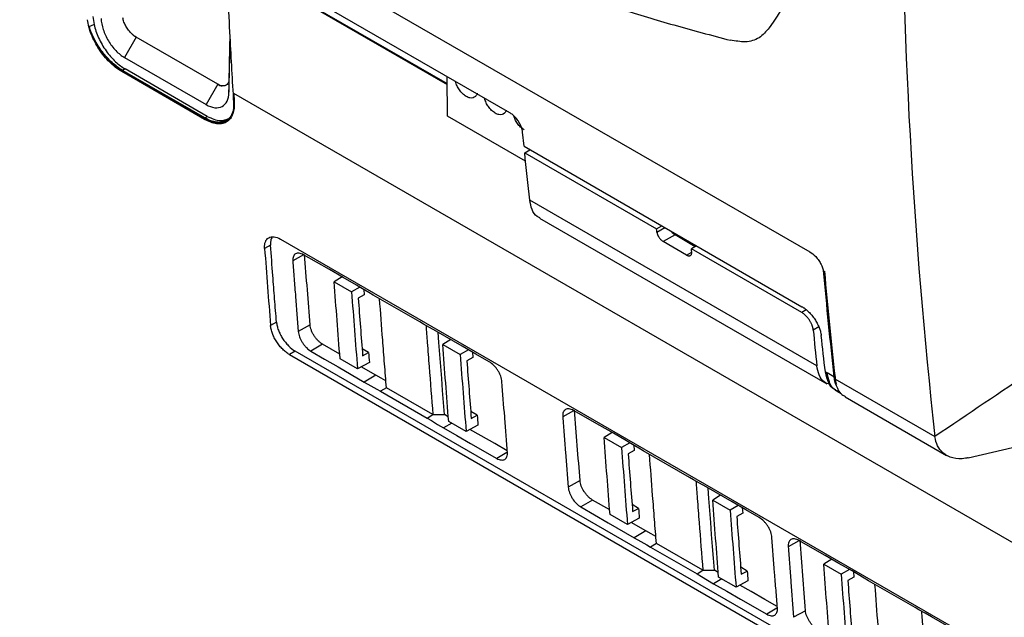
# Model space of a CAD drawing. Header units: millimetres. Extents: x -1263 to 1500, y -1080 to 1468.
# Tile 133 of 166: x 1021 to 1141, y 858 to 931. Entities that reach past the tile are written whole.
import ezdxf

# ---------------------------------------------------------------- set-up
doc = ezdxf.new("R2010")
doc.units = ezdxf.units.MM

msp = doc.modelspace()

# ---------------------------------------------------------------- linework, layer by layer
at = {"color": 7, "linetype": 'Continuous', "lineweight": 25}
for p, q in [((1004.938, 967.272), (1117.343, 902.382)), ((1080.814, 919.304), (1018.211, 955.444)), ((1027.949, 948.879), (1073.183, 922.766)), ((1035.304, 928.513), (1033.884, 926.042)), ((1035.311, 928.517), (1035.304, 928.513)), ((1045.232, 922.782), (1035.304, 928.513)), ((1045.24, 922.786), (1035.311, 928.517)), ((1033.884, 926.042), (1043.812, 920.31)), ((1033.532, 924.338), (1033.662, 924.413)), ((1043.631, 918.508), (1033.532, 924.338)), ((1033.952, 924.657), (1033.642, 924.481)), ((1043.653, 918.701), (1033.642, 924.481)), ((1043.761, 918.583), (1033.662, 924.413)), ((1043.963, 918.878), (1033.952, 924.657)), ((1073.224, 918.9), (1073.173, 923.715)), ((1045.232, 922.782), (1043.812, 920.31)), ((1045.232, 922.782), (1045.24, 922.786)), ((1046.605, 923.411), (1046.603, 921.809)), ((1150.549, 861.985), (1047.194, 921.651)), ((1043.653, 918.701), (1043.963, 918.878)), ((1082.73, 913.412), (1073.224, 918.9)), ((1043.631, 918.508), (1043.761, 918.583)), ((1082.544, 915.223), (1082.369, 916.949)), ((1082.544, 915.223), (1116.402, 895.677)), ((1082.625, 914.445), (1083.261, 914.809)), ((1082.625, 914.445), (1098.687, 905.172)), ((1118.204, 888.469), (1083.231, 908.658)), ((1084.446, 906.455), (1119.42, 886.265)), ((1098.687, 905.172), (1099.324, 905.536)), ((1100.934, 904.415), (1099.511, 903.602)), ((1103.4, 902.991), (1100.934, 904.415)), ((1051.667, 903.187), (1050.945, 902.784)), ((1052.893, 903.908), (1139.867, 853.699)), ((1102.333, 901.973), (1099.511, 903.602)), ((1102.375, 903.775), (1102.374, 903.584)), ((1103.567, 903.087), (1102.93, 902.723)), ((1116.366, 894.967), (1102.93, 902.723)), ((1060.381, 899.313), (1059.415, 898.714)), ((1059.415, 898.714), (1061.536, 897.49)), ((1062.535, 898.067), (1061.536, 897.49)), ((1063.067, 897.135), (1062.346, 896.719)), ((1063.018, 897.779), (1063.067, 897.135)), ((1069.831, 893.825), (1064.174, 897.091)), ((1052.389, 893.805), (1051.666, 893.402)), ((1056.484, 893.454), (1055.04, 892.647)), ((1073.61, 891.676), (1072.644, 891.077)), ((1054.683, 890.26), (1053.975, 889.836)), ((1141.658, 840.051), (1054.683, 890.26)), ((1058.01, 891.092), (1056.592, 890.244)), ((1060.093, 889.883), (1058.01, 891.092)), ((1063.61, 890.072), (1062.821, 890.528)), ((1062.887, 889.683), (1063.61, 890.072)), ((1072.644, 891.077), (1074.765, 889.853)), ((1075.76, 890.428), (1074.765, 889.853)), ((1076.247, 890.145), (1076.296, 889.499)), ((1053.975, 889.836), (1140.949, 839.627)), ((1062.257, 888.108), (1060.136, 889.333)), ((1063.704, 888.887), (1062.257, 888.108)), ((1076.296, 889.499), (1075.575, 889.082)), ((1064.479, 887.338), (1062.721, 888.358)), ((1119.252, 887.718), (1119.46, 887.597)), ((1120.286, 887.121), (1119.46, 887.597)), ((1064.479, 887.338), (1063.061, 886.49)), ((1120.405, 886.873), (1120.405, 886.872)), ((1120.405, 886.872), (1132.594, 879.836)), ((1065.785, 885.788), (1065.076, 885.364)), ((1065.076, 885.364), (1070.733, 882.098)), ((1071.442, 882.522), (1065.785, 885.788)), ((1120.461, 886.295), (1120.574, 886.083)), ((1120.462, 885.517), (1120.755, 885.348)), ((1120.672, 885.396), (1121.167, 885.11)), ((1121.646, 884.676), (1134.013, 877.537)), ((1076.839, 882.435), (1076.05, 882.891)), ((1070.733, 882.098), (1071.442, 882.522)), ((1071.442, 882.522), (1072.859, 882.525)), ((1073.322, 882.249), (1072.859, 882.525)), ((1075.487, 880.471), (1073.365, 881.696)), ((1076.116, 882.046), (1076.839, 882.435)), ((1136.636, 877.258), (1158.093, 882.232)), ((1073.736, 881.482), (1072.754, 880.894)), ((1076.933, 881.25), (1075.487, 880.471)), ((1093.265, 880.329), (1092.298, 879.731)), ((1092.298, 879.731), (1094.42, 878.506)), ((1095.419, 879.084), (1094.42, 878.506)), ((1095.95, 878.152), (1095.229, 877.735)), ((1095.902, 878.796), (1095.95, 878.152)), ((1102.715, 874.842), (1097.058, 878.107)), ((1089.368, 874.47), (1087.924, 873.664)), ((1090.894, 872.109), (1089.476, 871.261)), ((1092.977, 870.9), (1090.894, 872.109)), ((1106.494, 872.692), (1105.528, 872.094)), ((1105.528, 872.094), (1107.649, 870.869)), ((1096.494, 871.089), (1095.705, 871.544)), ((1095.771, 870.699), (1096.494, 871.089)), ((1108.644, 871.444), (1107.649, 870.869)), ((1109.131, 871.161), (1109.18, 870.515)), ((1095.141, 869.125), (1093.02, 870.35)), ((1096.588, 869.904), (1095.141, 869.125)), ((1109.18, 870.515), (1108.459, 870.098)), ((1097.362, 868.355), (1095.605, 869.375)), ((1097.362, 868.355), (1095.945, 867.507)), ((1098.669, 866.805), (1097.96, 866.38)), ((1097.96, 866.38), (1103.617, 863.115)), ((1104.326, 863.539), (1098.669, 866.805)), ((1120.018, 864.883), (1119.053, 864.286)), ((1104.326, 863.539), (1105.743, 863.541)), ((1106.206, 863.265), (1105.743, 863.541)), ((1109.723, 863.452), (1108.934, 863.907)), ((1119.053, 864.286), (1121.175, 863.061)), ((1122.179, 863.642), (1121.175, 863.061)), ((1103.617, 863.115), (1104.326, 863.539)), ((1106.62, 862.498), (1105.638, 861.911)), ((1108.371, 861.488), (1106.249, 862.712)), ((1109, 863.062), (1109.723, 863.452)), ((1122.705, 862.707), (1121.984, 862.29)), ((1122.656, 863.365), (1122.705, 862.707)), ((1109.817, 862.267), (1108.371, 861.488)), ((1130.177, 858.988), (1124.52, 862.254)), ((1116.83, 858.617), (1115.386, 857.81))]:
    msp.add_line(p, q, dxfattribs=at)
at = {"color": 250, "linetype": 'Continuous', "lineweight": 25}
for p, q in [((1027.888, 949.015), (1073.182, 922.868)), ((1098.729, 904.777), (1099.689, 905.325)), ((1055.688, 901.978), (1054.379, 901.247)), ((1102.333, 901.973), (1102.888, 902.29)), ((1116.915, 895.281), (1116.366, 894.967)), ((1118.446, 893.217), (1117.775, 892.834)), ((1120.506, 886.32), (1120.461, 886.295)), ((1088.573, 882.995), (1087.263, 882.263)), ((1080.454, 877.92), (1079.22, 877.182)), ((1116.035, 867.142), (1114.725, 866.41)), ((1113.337, 858.937), (1112.104, 858.198))]:
    msp.add_line(p, q, dxfattribs=at)
at = {"color": 7, "linetype": 'Continuous', "lineweight": 25, "flags": 128}
for points in [[(1062.153, 898.295), (1060.523, 899.231), (1058.852, 900.191), (1055.687, 902.008)], [(1064.174, 897.091), (1063.634, 897.413), (1062.885, 897.859), (1062.153, 898.295)], [(1071.846, 892.699), (1071.042, 893.148), (1070.296, 893.565), (1069.831, 893.825)], [(1078.315, 888.945), (1076.659, 889.906), (1075.003, 890.867), (1071.846, 892.699)], [(1072.859, 882.525), (1072.742, 883.985), (1072.627, 885.445), (1072.513, 886.906), (1072.4, 888.368), (1072.288, 889.831), (1072.177, 891.295), (1072.082, 892.557)], [(1056.592, 890.244), (1058.224, 889.297), (1059.897, 888.326), (1063.061, 886.49)], [(1063.061, 886.49), (1063.871, 886.038), (1064.622, 885.618), (1065.076, 885.364)], [(1065.717, 886.646), (1065.127, 886.976), (1064.479, 887.338)], [(1095.037, 879.311), (1093.423, 880.238), (1091.768, 881.188), (1088.571, 883.024)], [(1070.733, 882.098), (1071.263, 881.783), (1072.017, 881.333), (1072.754, 880.894)], [(1072.754, 880.894), (1074.368, 879.968), (1076.023, 879.017), (1079.22, 877.182)], [(1080.508, 878.104), (1078.982, 878.98), (1077.327, 879.931), (1075.95, 880.721)], [(1097.058, 878.107), (1096.518, 878.429), (1095.769, 878.875), (1095.037, 879.311)], [(1104.73, 873.716), (1103.926, 874.165), (1103.18, 874.582), (1102.715, 874.842)], [(1111.199, 869.961), (1109.543, 870.922), (1107.887, 871.883), (1104.73, 873.716)], [(1105.743, 863.541), (1105.626, 865.001), (1105.511, 866.462), (1105.397, 867.923), (1105.284, 869.385), (1105.172, 870.848), (1105.061, 872.311), (1104.966, 873.574)], [(1089.476, 871.261), (1091.132, 870.3), (1092.788, 869.339), (1095.945, 867.507)], [(1098.601, 867.663), (1098.011, 867.992), (1097.362, 868.355)], [(1095.945, 867.507), (1096.755, 867.054), (1097.506, 866.634), (1097.96, 866.38)], [(1122.499, 863.458), (1120.886, 864.385), (1119.23, 865.335), (1116.034, 867.17)], [(1103.617, 863.115), (1104.147, 862.799), (1104.901, 862.35), (1105.638, 861.911)], [(1124.52, 862.254), (1123.98, 862.576), (1123.231, 863.022), (1122.499, 863.458)], [(1105.638, 861.911), (1107.252, 860.984), (1108.907, 860.034), (1112.104, 858.198)], [(1113.392, 859.121), (1111.866, 859.997), (1110.211, 860.947), (1108.834, 861.738)], [(1132.192, 857.862), (1131.388, 858.311), (1130.642, 858.728), (1130.177, 858.988)], [(1138.661, 854.108), (1137.005, 855.069), (1135.349, 856.03), (1132.192, 857.862)]]:
    msp.add_lwpolyline(points, dxfattribs=at)
at = {"color": 7, "linetype": 'Continuous', "lineweight": 25}
for centre, major_axis, ratio, start_param, end_param in [((1965.066, 1551.977), (682.816, 1106.457), 0.5570152, 2.4540074, 2.4638303), ((1033.919, 929.053), (-2.8, 4.734), 0.5701753, 0.8352354, 1.0405035), ((1965.058, 1551.982), (682.807, 1106.462), 0.5570109, 2.4638277, 2.4719171), ((2744.005, 2039.218), (1260.45, 2043.197), 0.5568785, 2.4453917, 2.4460488)]:
    msp.add_ellipse(centre, major_axis=major_axis, ratio=ratio, start_param=start_param, end_param=end_param, dxfattribs=at)
for points in [[(1128.452, 954.576), (1128.546, 928.856), (1129.929, 903.887), (1132.594, 879.836)], [(1120.15, 941.208), (1117.51, 937.318), (1114.93, 933.465), (1112.411, 929.652)], [(1030.174, 930.07), (1029.978, 929.987), (1029.783, 929.903), (1029.588, 929.817)], [(1035.304, 928.513), (1035.121, 928.619), (1034.937, 928.765), (1034.766, 928.942)], [(1046.707, 928.562), (1046.707, 928.563), (1046.707, 928.563), (1046.707, 928.564)], [(1045.764, 922.592), (1045.597, 922.611), (1045.415, 922.676), (1045.232, 922.782)], [(1083.231, 908.658), (1083.021, 910.581), (1082.819, 912.51), (1082.625, 914.445)], [(1098.729, 904.777), (1098.715, 904.909), (1098.701, 905.04), (1098.687, 905.172)], [(1050.945, 902.784), (1051.179, 899.652), (1051.419, 896.525), (1051.666, 893.402)], [(1056.484, 893.454), (1056.258, 896.316), (1056.037, 899.183), (1055.822, 902.053)], [(1102.965, 902.331), (1102.953, 902.462), (1102.942, 902.592), (1102.93, 902.723)], [(1117.343, 902.382), (1117.591, 902.231), (1117.842, 902.027), (1118.074, 901.779)], [(1118.992, 900.076), (1119.381, 895.731), (1119.813, 891.412), (1120.286, 887.121)], [(1119.048, 899.788), (1119.459, 895.456), (1119.911, 891.15), (1120.405, 886.873)], [(1119.133, 899.998), (1119.522, 895.651), (1119.954, 891.332), (1120.427, 887.04)], [(1060.136, 889.333), (1059.889, 892.455), (1059.648, 895.582), (1059.415, 898.714)], [(1061.536, 897.49), (1061.769, 894.358), (1062.01, 891.231), (1062.257, 888.108)], [(1117.775, 892.834), (1117.913, 891.376), (1118.057, 889.92), (1118.204, 888.469)], [(1119.252, 887.718), (1119.079, 889.192), (1118.91, 890.67), (1118.746, 892.151)], [(1063.61, 890.072), (1063.641, 889.677), (1063.673, 889.282), (1063.704, 888.887)], [(1073.365, 881.696), (1073.118, 884.818), (1072.877, 887.945), (1072.644, 891.077)], [(1074.765, 889.853), (1074.998, 886.721), (1075.239, 883.594), (1075.487, 880.471)], [(1144.628, 887.985), (1140.495, 885.158), (1136.725, 882.661), (1132.594, 879.836)], [(1120.405, 886.872), (1120.439, 886.578), (1120.499, 886.303), (1120.584, 886.051)], [(1120.427, 887.039), (1120.46, 886.744), (1120.519, 886.467), (1120.602, 886.214)], [(1089.368, 874.47), (1089.142, 877.333), (1088.921, 880.199), (1088.706, 883.07)], [(1076.839, 882.435), (1076.87, 882.04), (1076.902, 881.645), (1076.933, 881.25)], [(1093.02, 870.35), (1092.772, 873.472), (1092.532, 876.599), (1092.298, 879.731)], [(1094.42, 878.506), (1094.653, 875.374), (1094.894, 872.247), (1095.141, 869.125)], [(1106.249, 862.712), (1106.002, 865.835), (1105.761, 868.962), (1105.528, 872.094)], [(1096.494, 871.089), (1096.525, 870.694), (1096.556, 870.299), (1096.588, 869.904)], [(1107.649, 870.869), (1107.883, 867.737), (1108.123, 864.61), (1108.371, 861.488)], [(1116.83, 858.617), (1116.604, 861.479), (1116.383, 864.346), (1116.168, 867.216)], [(1119.775, 854.904), (1119.527, 858.027), (1119.287, 861.154), (1119.053, 864.286)], [(1109.723, 863.452), (1109.755, 863.057), (1109.786, 862.662), (1109.817, 862.267)], [(1121.175, 863.061), (1121.408, 859.929), (1121.649, 856.802), (1121.896, 853.68)]]:
    msp.add_open_spline(points, degree=3, dxfattribs=at)
for points, knots in [([(1094.386, 931.944), (1096.505, 931.292), (1100.814, 929.968), (1105.375, 928.76), (1107.691, 928.147)], [0, 0, 0, 0, 0.49202035, 1, 1, 1, 1]), ([(1031.025, 930.805), (1031.042, 930.383), (1031.129, 929.923), (1031.431, 928.994), (1031.646, 928.525), (1032.173, 927.648), (1032.485, 927.239), (1033.159, 926.54), (1033.522, 926.251), (1033.884, 926.042)], [0, 0, 0, 0, 0.25, 0.25, 0.5, 0.5, 0.75, 0.75, 1, 1, 1, 1]), ([(1034.766, 928.942), (1034.631, 929.07), (1034.501, 929.216), (1034.26, 929.527), (1034.152, 929.691), (1033.959, 930.033), (1033.878, 930.204), (1033.749, 930.547), (1033.701, 930.716), (1033.673, 930.878)], [0, 0, 0, 0, 0.25, 0.25, 0.5, 0.5, 0.75, 0.75, 1, 1, 1, 1]), ([(1033.532, 924.338), (1033.284, 924.481), (1033.039, 924.648), (1032.673, 924.933), (1032.552, 925.034), (1032.31, 925.247), (1032.19, 925.359), (1031.836, 925.71), (1031.61, 925.959), (1031.178, 926.49), (1030.969, 926.774), (1030.588, 927.354), (1030.413, 927.651), (1030.097, 928.259), (1029.955, 928.57), (1029.716, 929.181), (1029.617, 929.484), (1029.462, 930.085), (1029.406, 930.379), (1029.374, 930.661)], [0, 0, 0, 0, 0.125, 0.125, 0.1875, 0.1875, 0.25, 0.25, 0.375, 0.375, 0.5, 0.5, 0.625, 0.625, 0.75, 0.75, 0.875, 0.875, 1, 1, 1, 1]), ([(1033.662, 924.413), (1033.228, 924.664), (1032.798, 924.986), (1031.948, 925.77), (1031.55, 926.211), (1030.812, 927.19), (1030.491, 927.703), (1030.082, 928.502), (1029.961, 928.769), (1029.751, 929.296), (1029.662, 929.558), (1029.588, 929.817)], [0, 0, 0, 0, 0.25, 0.25, 0.5, 0.5, 0.75, 0.75, 0.875, 0.875, 1, 1, 1, 1]), ([(1033.642, 924.481), (1033.43, 924.603), (1033.217, 924.744), (1032.79, 925.062), (1032.575, 925.241), (1032.159, 925.622), (1031.956, 925.827), (1031.561, 926.263), (1031.368, 926.496), (1031.003, 926.976), (1030.829, 927.227), (1030.508, 927.735), (1030.36, 927.992), (1030.09, 928.513), (1029.967, 928.779), (1029.754, 929.304), (1029.663, 929.563), (1029.588, 929.817)], [0, 0, 0, 0, 0.125, 0.125, 0.25, 0.25, 0.375, 0.375, 0.5, 0.5, 0.625, 0.625, 0.75, 0.75, 0.875, 0.875, 1, 1, 1, 1]), ([(1030.174, 930.07), (1030.289, 929.558), (1030.472, 929.007), (1030.968, 927.907), (1031.28, 927.36), (1031.987, 926.363), (1032.38, 925.914), (1033.174, 925.17), (1033.575, 924.875), (1033.952, 924.657)], [0, 0, 0, 0, 0.25, 0.25, 0.5, 0.5, 0.75, 0.75, 1, 1, 1, 1]), ([(1112.411, 929.652), (1112.027, 929.21), (1111.258, 928.325), (1109.603, 927.825), (1108.301, 928.064), (1107.682, 928.177)], [0, 0, 0, 0, 0.3438089, 0.6883066, 1, 1, 1, 1]), ([(1034.766, 928.942), (1034.853, 928.855), (1034.944, 928.775), (1035.128, 928.633), (1035.219, 928.57), (1035.311, 928.517)], [0, 0, 0, 0, 0.5, 0.5, 1, 1, 1, 1]), ([(1046.715, 928.432), (1046.713, 928.348), (1046.694, 927.464), (1046.657, 925.791), (1046.622, 924.204), (1046.605, 923.411)], [0, 0, 0, 0, 0.04975336, 0.52487339, 1, 1, 1, 1]), ([(1046.603, 921.809), (1046.639, 923.61), (1046.682, 925.727), (1046.724, 927.845), (1046.73, 928.161)], [0, 0, 0, 0, 0.8505352, 1, 1, 1, 1]), ([(1045.24, 922.786), (1045.332, 922.733), (1045.422, 922.69), (1045.597, 922.625), (1045.683, 922.603), (1045.764, 922.592)], [0, 0, 0, 0, 0.5, 0.5, 1, 1, 1, 1]), ([(1046.605, 923.411), (1046.603, 923.267), (1046.583, 923.139), (1046.506, 922.916), (1046.449, 922.822), (1046.302, 922.679), (1046.211, 922.628), (1046.006, 922.575), (1045.889, 922.571), (1045.764, 922.592)], [0, 0, 0, 0, 0.25, 0.25, 0.5, 0.5, 0.75, 0.75, 1, 1, 1, 1]), ([(1076.838, 921.689), (1076.838, 921.687), (1076.815, 921.508), (1076.648, 921.296), (1076.343, 921.106), (1075.956, 921.095), (1075.506, 921.268), (1075.053, 921.616), (1074.671, 922.072), (1074.363, 922.588), (1074.257, 922.94), (1074.203, 923.121)], [0, 0, 0, 0, 0.0021076, 0.1445799, 0.2572106, 0.3814193, 0.5123448, 0.6432703, 0.767479, 0.8801097, 1, 1, 1, 1]), ([(1043.812, 920.31), (1044.173, 920.102), (1044.534, 919.973), (1045.201, 919.897), (1045.508, 919.949), (1046.022, 920.225), (1046.23, 920.449), (1046.516, 921.038), (1046.594, 921.402), (1046.603, 921.809)], [0, 0, 0, 0, 0.25, 0.25, 0.5, 0.5, 0.75, 0.75, 1, 1, 1, 1]), ([(1047.237, 920.436), (1047.247, 920.163), (1047.232, 919.908), (1047.176, 919.554), (1047.151, 919.441), (1047.09, 919.224), (1047.053, 919.12), (1046.927, 918.828), (1046.821, 918.659), (1046.568, 918.371), (1046.418, 918.251), (1046.088, 918.074), (1045.906, 918.014), (1045.608, 917.968), (1045.504, 917.96), (1045.291, 917.959), (1045.182, 917.967), (1044.849, 918.01), (1044.616, 918.069), (1044.131, 918.246), (1043.883, 918.363), (1043.631, 918.508)], [0, 0, 0, 0, 0.125, 0.125, 0.1875, 0.1875, 0.25, 0.25, 0.375, 0.375, 0.5, 0.5, 0.625, 0.625, 0.6875, 0.6875, 0.75, 0.75, 0.875, 0.875, 1, 1, 1, 1]), ([(1047.158, 920.573), (1047.174, 920.307), (1047.166, 920.057), (1047.103, 919.587), (1047.048, 919.374), (1046.894, 918.994), (1046.794, 918.826), (1046.549, 918.541), (1046.407, 918.426), (1046.082, 918.252), (1045.904, 918.195), (1045.613, 918.152), (1045.512, 918.145), (1045.303, 918.147), (1045.194, 918.155), (1044.861, 918.201), (1044.631, 918.261), (1044.152, 918.439), (1043.902, 918.558), (1043.653, 918.701)], [0, 0, 0, 0, 0.125, 0.125, 0.25, 0.25, 0.375, 0.375, 0.5, 0.5, 0.625, 0.625, 0.6875, 0.6875, 0.75, 0.75, 0.875, 0.875, 1, 1, 1, 1]), ([(1080.374, 919.648), (1080.373, 919.646), (1080.35, 919.467), (1080.183, 919.255), (1079.879, 919.065), (1079.492, 919.054), (1079.042, 919.227), (1078.589, 919.575), (1078.207, 920.031), (1077.898, 920.547), (1077.793, 920.899), (1077.738, 921.08)], [0, 0, 0, 0, 0.0021076, 0.1445799, 0.2572106, 0.3814193, 0.5123448, 0.6432703, 0.767479, 0.8801097, 1, 1, 1, 1]), ([(1043.963, 918.878), (1044.511, 918.624), (1045.543, 918.146), (1046.301, 918.501), (1046.656, 918.667)], [0, 0, 0, 0, 0.5313437, 1, 1, 1, 1]), ([(1082.369, 916.949), (1082.365, 916.986), (1082.356, 917.059), (1082.335, 917.171), (1082.309, 917.282), (1082.279, 917.391), (1082.244, 917.497), (1082.206, 917.6), (1082.166, 917.699), (1082.123, 917.795), (1082.079, 917.886), (1082.034, 917.974), (1081.988, 918.056), (1081.943, 918.134), (1081.898, 918.207), (1081.818, 918.33), (1081.698, 918.5), (1081.529, 918.705), (1081.353, 918.891), (1081.173, 919.054), (1080.993, 919.194), (1080.874, 919.268), (1080.814, 919.304)], [0, 0, 0, 0, 0.0453824, 0.0892777, 0.1316859, 0.172607, 0.2120411, 0.2499883, 0.2864486, 0.3214221, 0.3549091, 0.3869095, 0.4174237, 0.4464518, 0.4739941, 0.5000509, 0.5870261, 0.6725252, 0.7565596, 0.8391416, 0.9202839, 1, 1, 1, 1]), ([(1082.556, 917.232), (1082.41, 917.332), (1082.118, 917.533), (1081.743, 917.992), (1081.454, 918.465), (1081.36, 918.775), (1081.317, 918.915)], [0, 0, 0, 0, 0.2750768, 0.5485775, 0.7965842, 1, 1, 1, 1]), ([(1046.368, 918.289), (1046.139, 918.176), (1045.621, 917.921), (1044.66, 918.119), (1043.995, 918.463), (1043.761, 918.583)], [0, 0, 0, 0, 0.3393395, 0.768403, 1, 1, 1, 1]), ([(1084.497, 906.525), (1084.372, 906.568), (1083.93, 906.723), (1083.473, 907.474), (1083.31, 908.27), (1083.231, 908.658)], [0, 0, 0, 0, 0.1689972, 0.5950238, 1, 1, 1, 1]), ([(1098.729, 904.777), (1098.732, 904.75), (1098.739, 904.699), (1098.757, 904.619), (1098.779, 904.542), (1098.805, 904.468), (1098.834, 904.398), (1098.864, 904.332), (1098.896, 904.271), (1098.927, 904.214), (1098.959, 904.163), (1099.016, 904.073), (1099.108, 903.95), (1099.24, 903.807), (1099.376, 903.687), (1099.466, 903.63), (1099.511, 903.602)], [0, 0, 0, 0, 0.0645954, 0.1259499, 0.1840632, 0.2389352, 0.2905659, 0.3389554, 0.3841038, 0.4260114, 0.4646787, 0.5001062, 0.6304907, 0.7572365, 0.8803896, 1, 1, 1, 1]), ([(1100.44, 904.892), (1100.471, 904.849), (1100.54, 904.752), (1100.705, 904.573), (1100.843, 904.478), (1100.934, 904.415)], [0, 0, 0, 0, 0.2159951, 0.4857514, 1, 1, 1, 1]), ([(1050.945, 902.784), (1050.934, 902.939), (1050.936, 903.083), (1050.967, 903.352), (1050.997, 903.477), (1051.082, 903.7), (1051.137, 903.797), (1051.272, 903.964), (1051.352, 904.033), (1051.532, 904.137), (1051.631, 904.173), (1051.85, 904.211), (1051.968, 904.213), (1052.338, 904.169), (1052.612, 904.07), (1052.893, 903.908)], [0, 0, 0, 0, 0.125, 0.125, 0.25, 0.25, 0.375, 0.375, 0.5, 0.5, 0.625, 0.625, 0.75, 0.75, 1, 1, 1, 1]), ([(1051.879, 904.191), (1051.796, 904.034), (1051.652, 903.761), (1051.663, 903.358), (1051.667, 903.187)], [0, 0, 0, 0, 0.5741273, 1, 1, 1, 1]), ([(1052.389, 893.805), (1052.314, 894.747), (1052.24, 895.688), (1052.167, 896.63), (1052.093, 897.572), (1052.021, 898.515), (1051.949, 899.458), (1051.854, 900.7), (1051.76, 901.943), (1051.667, 903.187)], [0, 0, 0, 0, 0.003629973, 0.003629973, 0.003629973, 0.007259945, 0.007259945, 0.007259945, 0.01204251, 0.01204251, 0.01204251, 0.01204251]), ([(1055.687, 902.008), (1055.593, 902.061), (1055.502, 902.103), (1055.323, 902.166), (1055.235, 902.187), (1055.069, 902.206), (1054.991, 902.204), (1054.845, 902.178), (1054.777, 902.153), (1054.656, 902.083), (1054.603, 902.038), (1054.512, 901.926), (1054.474, 901.86), (1054.388, 901.638), (1054.365, 901.454), (1054.379, 901.247)], [0, 0, 0, 0, 0.125, 0.125, 0.25, 0.25, 0.375, 0.375, 0.5, 0.5, 0.625, 0.625, 0.75, 0.75, 1, 1, 1, 1]), ([(1102.333, 901.973), (1102.355, 901.961), (1102.399, 901.937), (1102.464, 901.909), (1102.528, 901.888), (1102.591, 901.875), (1102.651, 901.87), (1102.708, 901.874), (1102.761, 901.887), (1102.812, 901.909), (1102.861, 901.945), (1102.907, 902), (1102.945, 902.08), (1102.97, 902.19), (1102.967, 902.282), (1102.965, 902.331)], [0, 0, 0, 0, 0.05936259, 0.119607, 0.18073997, 0.24276798, 0.30569719, 0.36953354, 0.43428268, 0.49995006, 0.57404781, 0.66110675, 0.76112326, 0.87409068, 1, 1, 1, 1]), ([(1054.379, 901.247), (1054.432, 900.533), (1054.486, 899.819), (1054.54, 899.105), (1054.595, 898.373), (1054.651, 897.642), (1054.707, 896.911), (1054.817, 895.489), (1054.928, 894.068), (1055.04, 892.647)], [0.00006788, 0.00006788, 0.00006788, 0.00006788, 0.002814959, 0.002814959, 0.002814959, 0.005629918, 0.005629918, 0.005629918, 0.01110715, 0.01110715, 0.01110715, 0.01110715]), ([(1118.074, 901.779), (1118.202, 901.629), (1118.328, 901.479), (1118.553, 901.155), (1118.655, 900.978), (1118.823, 900.63), (1118.89, 900.457), (1118.994, 900.113), (1119.029, 899.947), (1119.048, 899.788)], [0, 0, 0, 0, 0.25, 0.25, 0.5, 0.5, 0.75, 0.75, 1, 1, 1, 1]), ([(1062.346, 896.719), (1062.434, 895.545), (1062.523, 894.371), (1062.613, 893.199), (1062.704, 892.026), (1062.795, 890.854), (1062.887, 889.683)], [0, 0, 0, 0, 0.0045159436, 0.0045159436, 0.0045159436, 0.0090319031, 0.0090319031, 0.0090319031, 0.0090319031]), ([(1065.785, 885.788), (1065.707, 886.761), (1065.553, 888.708), (1065.272, 892.325), (1065.073, 894.973), (1064.948, 896.644)], [0, 0, 0, 0, 0.2694026, 0.5388052, 1, 1, 1, 1]), ([(1117.775, 892.834), (1117.771, 892.871), (1117.762, 892.944), (1117.74, 893.06), (1117.711, 893.177), (1117.673, 893.298), (1117.607, 893.482), (1117.494, 893.731), (1117.314, 894.036), (1117.138, 894.276), (1116.986, 894.453), (1116.854, 894.592), (1116.703, 894.73), (1116.534, 894.863), (1116.422, 894.932), (1116.366, 894.967)], [0, 0, 0, 0, 0.0503361, 0.1002124, 0.1499363, 0.199818, 0.2501646, 0.3749559, 0.4997732, 0.6245578, 0.6870991, 0.7493769, 0.8331537, 0.9161959, 1, 1, 1, 1]), ([(1116.402, 895.677), (1116.435, 895.657), (1116.502, 895.618), (1116.602, 895.553), (1116.702, 895.483), (1116.837, 895.382), (1117.007, 895.243), (1117.277, 894.994), (1117.606, 894.636), (1117.958, 894.163), (1118.261, 893.653), (1118.455, 893.234), (1118.574, 892.91), (1118.648, 892.671), (1118.711, 892.414), (1118.735, 892.239), (1118.746, 892.151)], [0, 0, 0, 0, 0.0298577, 0.0597682, 0.0897995, 0.1200188, 0.1815087, 0.2431497, 0.3690465, 0.4979093, 0.6174443, 0.7490937, 0.8031302, 0.85731, 0.9289671, 1, 1, 1, 1]), ([(1052.389, 893.805), (1052.401, 893.652), (1052.427, 893.493), (1052.504, 893.165), (1052.555, 892.995), (1052.683, 892.652), (1052.759, 892.481), (1052.931, 892.14), (1053.03, 891.969), (1053.241, 891.642), (1053.355, 891.485), (1053.599, 891.181), (1053.728, 891.038), (1054.122, 890.643), (1054.404, 890.421), (1054.683, 890.26)], [0, 0, 0, 0, 0.125, 0.125, 0.25, 0.25, 0.375, 0.375, 0.5, 0.5, 0.625, 0.625, 0.75, 0.75, 1, 1, 1, 1]), ([(1053.975, 889.836), (1053.834, 889.917), (1053.695, 890.012), (1053.419, 890.228), (1053.28, 890.351), (1053.014, 890.617), (1052.886, 890.76), (1052.642, 891.063), (1052.525, 891.225), (1052.312, 891.554), (1052.215, 891.722), (1052.04, 892.067), (1051.963, 892.241), (1051.835, 892.583), (1051.783, 892.754), (1051.705, 893.087), (1051.679, 893.248), (1051.666, 893.402)], [0, 0, 0, 0, 0.125, 0.125, 0.25, 0.25, 0.375, 0.375, 0.5, 0.5, 0.625, 0.625, 0.75, 0.75, 0.875, 0.875, 1, 1, 1, 1]), ([(1055.04, 892.647), (1055.049, 892.543), (1055.067, 892.436), (1055.12, 892.214), (1055.156, 892.099), (1055.242, 891.867), (1055.293, 891.752), (1055.41, 891.522), (1055.476, 891.406), (1055.619, 891.185), (1055.696, 891.078), (1055.86, 890.873), (1055.947, 890.775), (1056.213, 890.507), (1056.403, 890.356), (1056.592, 890.244)], [0, 0, 0, 0, 0.125, 0.125, 0.25, 0.25, 0.375, 0.375, 0.5, 0.5, 0.625, 0.625, 0.75, 0.75, 1, 1, 1, 1]), ([(1058.01, 891.092), (1057.917, 891.147), (1057.825, 891.211), (1057.643, 891.355), (1057.552, 891.437), (1057.376, 891.613), (1057.292, 891.708), (1057.132, 891.908), (1057.055, 892.015), (1056.914, 892.232), (1056.85, 892.343), (1056.735, 892.571), (1056.684, 892.686), (1056.556, 893.025), (1056.502, 893.249), (1056.484, 893.454)], [0, 0, 0, 0, 0.125, 0.125, 0.25, 0.25, 0.375, 0.375, 0.5, 0.5, 0.625, 0.625, 0.75, 0.75, 1, 1, 1, 1]), ([(1070.603, 893.394), (1070.656, 892.693), (1070.78, 891.016), (1071.057, 887.39), (1071.288, 884.47), (1071.442, 882.522)], [0, 0, 0, 0, 0.192972, 0.4619834, 1, 1, 1, 1]), ([(1075.575, 889.082), (1075.663, 887.908), (1075.752, 886.734), (1075.842, 885.562), (1075.933, 884.389), (1076.024, 883.217), (1076.116, 882.046)], [0, 0, 0, 0, 0.0045159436, 0.0045159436, 0.0045159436, 0.0090319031, 0.0090319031, 0.0090319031, 0.0090319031]), ([(1079.859, 886.537), (1079.852, 886.641), (1079.835, 886.749), (1079.784, 886.972), (1079.749, 887.088), (1079.663, 887.32), (1079.613, 887.436), (1079.497, 887.668), (1079.431, 887.784), (1079.289, 888.006), (1079.212, 888.113), (1079.048, 888.319), (1078.961, 888.416), (1078.695, 888.684), (1078.504, 888.835), (1078.315, 888.945)], [0, 0, 0, 0, 0.125, 0.125, 0.25, 0.25, 0.375, 0.375, 0.5, 0.5, 0.625, 0.625, 0.75, 0.75, 1, 1, 1, 1]), ([(1119.811, 886.193), (1119.556, 886.272), (1118.981, 886.449), (1118.431, 887.282), (1118.279, 888.08), (1118.204, 888.469)], [0, 0, 0, 0, 0.2896916, 0.6538423, 1, 1, 1, 1]), ([(1120.525, 885.54), (1120.455, 885.562), (1120.078, 885.677), (1119.569, 886.379), (1119.365, 887.239), (1119.252, 887.718)], [0, 0, 0, 0, 0.0920165, 0.4950593, 1, 1, 1, 1]), ([(1080.521, 877.938), (1080.464, 878.653), (1080.408, 879.369), (1080.352, 880.085), (1080.296, 880.801), (1080.241, 881.518), (1080.186, 882.235), (1080.075, 883.668), (1079.967, 885.102), (1079.859, 886.537)], [0, 0, 0, 0, 0.002759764, 0.002759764, 0.002759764, 0.005519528, 0.005519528, 0.005519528, 0.011038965, 0.011038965, 0.011038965, 0.011038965]), ([(1120.286, 887.121), (1120.293, 887.062), (1120.307, 886.945), (1120.337, 886.774), (1120.372, 886.609), (1120.413, 886.449), (1120.445, 886.346), (1120.461, 886.295)], [0, 0, 0, 0, 0.2002982, 0.4001492, 0.599851, 0.799702, 1, 1, 1, 1]), ([(1120.584, 886.051), (1120.762, 885.624), (1121.012, 885.024), (1121.535, 884.81), (1121.685, 884.748)], [0, 0, 0, 0, 0.7129782, 1, 1, 1, 1]), ([(1088.571, 883.024), (1088.477, 883.078), (1088.385, 883.121), (1088.205, 883.186), (1088.117, 883.208), (1087.95, 883.227), (1087.872, 883.226), (1087.725, 883.2), (1087.657, 883.176), (1087.476, 883.07), (1087.383, 882.955), (1087.269, 882.657), (1087.247, 882.472), (1087.263, 882.263)], [0, 0, 0, 0, 0.125, 0.125, 0.25, 0.25, 0.375, 0.375, 0.5, 0.5, 0.75, 0.75, 1, 1, 1, 1]), ([(1087.263, 882.263), (1087.316, 881.546), (1087.37, 880.828), (1087.425, 880.111), (1087.479, 879.394), (1087.534, 878.677), (1087.589, 877.961), (1087.699, 876.527), (1087.811, 875.095), (1087.924, 873.664)], [0, 0, 0, 0, 0.002759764, 0.002759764, 0.002759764, 0.005519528, 0.005519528, 0.005519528, 0.011038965, 0.011038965, 0.011038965, 0.011038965]), ([(1136.328, 877.197), (1135.203, 877.009), (1134.235, 877.261), (1133.045, 878.326), (1132.702, 878.997), (1132.594, 879.836)], [0.83605944, 0.83605944, 0.83605944, 0.83605944, 0.856382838, 0.856382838, 0.872003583, 0.872003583, 0.872003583, 0.872003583]), ([(1079.22, 877.182), (1079.314, 877.127), (1079.406, 877.085), (1079.586, 877.02), (1079.674, 876.998), (1079.841, 876.978), (1079.918, 876.979), (1080.064, 877.005), (1080.132, 877.029), (1080.312, 877.134), (1080.404, 877.248), (1080.516, 877.545), (1080.537, 877.73), (1080.521, 877.938)], [0, 0, 0, 0, 0.125, 0.125, 0.25, 0.25, 0.375, 0.375, 0.5, 0.5, 0.75, 0.75, 1, 1, 1, 1]), ([(1095.229, 877.735), (1095.318, 876.561), (1095.407, 875.388), (1095.497, 874.215), (1095.587, 873.043), (1095.679, 871.871), (1095.771, 870.699)], [0, 0, 0, 0, 0.0045159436, 0.0045159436, 0.0045159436, 0.0090319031, 0.0090319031, 0.0090319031, 0.0090319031]), ([(1098.669, 866.805), (1098.591, 867.778), (1098.437, 869.725), (1098.155, 873.342), (1097.957, 875.989), (1097.832, 877.66)], [0, 0, 0, 0, 0.2694026, 0.5388052, 1, 1, 1, 1]), ([(1136.636, 877.258), (1136.584, 877.246), (1136.532, 877.235), (1136.43, 877.215), (1136.379, 877.205), (1136.328, 877.197)], [0, 0, 0, 0, 0.5, 0.5, 1, 1, 1, 1]), ([(1090.894, 872.109), (1090.801, 872.163), (1090.709, 872.226), (1090.526, 872.37), (1090.434, 872.451), (1090.258, 872.627), (1090.174, 872.722), (1090.012, 872.923), (1089.935, 873.03), (1089.725, 873.356), (1089.607, 873.589), (1089.438, 874.042), (1089.384, 874.266), (1089.368, 874.47)], [0, 0, 0, 0, 0.125, 0.125, 0.25, 0.25, 0.375, 0.375, 0.5, 0.5, 0.75, 0.75, 1, 1, 1, 1]), ([(1103.487, 874.41), (1103.54, 873.71), (1103.664, 872.033), (1103.941, 868.407), (1104.172, 865.486), (1104.326, 863.539)], [0, 0, 0, 0, 0.192972, 0.4619834, 1, 1, 1, 1]), ([(1087.924, 873.664), (1087.932, 873.56), (1087.95, 873.452), (1088.002, 873.23), (1088.037, 873.114), (1088.123, 872.882), (1088.174, 872.767), (1088.291, 872.536), (1088.358, 872.42), (1088.572, 872.088), (1088.74, 871.878), (1089.096, 871.521), (1089.287, 871.37), (1089.476, 871.261)], [0, 0, 0, 0, 0.125, 0.125, 0.25, 0.25, 0.375, 0.375, 0.5, 0.5, 0.75, 0.75, 1, 1, 1, 1]), ([(1108.459, 870.098), (1108.547, 868.924), (1108.636, 867.751), (1108.727, 866.578), (1108.817, 865.406), (1108.908, 864.234), (1109, 863.062)], [0, 0, 0, 0, 0.0045159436, 0.0045159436, 0.0045159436, 0.0090319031, 0.0090319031, 0.0090319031, 0.0090319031]), ([(1112.743, 867.554), (1112.736, 867.658), (1112.719, 867.766), (1112.668, 867.988), (1112.633, 868.104), (1112.547, 868.337), (1112.497, 868.453), (1112.381, 868.684), (1112.315, 868.8), (1112.173, 869.022), (1112.096, 869.129), (1111.932, 869.335), (1111.845, 869.433), (1111.579, 869.701), (1111.388, 869.852), (1111.199, 869.961)], [0, 0, 0, 0, 0.125, 0.125, 0.25, 0.25, 0.375, 0.375, 0.5, 0.5, 0.625, 0.625, 0.75, 0.75, 1, 1, 1, 1]), ([(1113.405, 858.954), (1113.348, 859.67), (1113.292, 860.386), (1113.236, 861.102), (1113.18, 861.818), (1113.125, 862.534), (1113.07, 863.251), (1112.959, 864.684), (1112.851, 866.119), (1112.743, 867.554)], [0, 0, 0, 0, 0.002759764, 0.002759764, 0.002759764, 0.005519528, 0.005519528, 0.005519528, 0.011038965, 0.011038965, 0.011038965, 0.011038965]), ([(1116.034, 867.17), (1115.939, 867.225), (1115.847, 867.268), (1115.667, 867.332), (1115.579, 867.354), (1115.412, 867.374), (1115.334, 867.372), (1115.187, 867.346), (1115.119, 867.322), (1114.938, 867.217), (1114.845, 867.102), (1114.731, 866.804), (1114.709, 866.618), (1114.725, 866.41)], [0, 0, 0, 0, 0.125, 0.125, 0.25, 0.25, 0.375, 0.375, 0.5, 0.5, 0.75, 0.75, 1, 1, 1, 1]), ([(1114.725, 866.41), (1114.778, 865.692), (1114.832, 864.975), (1114.887, 864.258), (1114.941, 863.541), (1114.996, 862.824), (1115.051, 862.107), (1115.161, 860.674), (1115.273, 859.242), (1115.386, 857.81)], [0, 0, 0, 0, 0.002759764, 0.002759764, 0.002759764, 0.005519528, 0.005519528, 0.005519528, 0.011038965, 0.011038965, 0.011038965, 0.011038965]), ([(1121.984, 862.29), (1122.073, 861.116), (1122.162, 859.943), (1122.252, 858.77), (1122.342, 857.597), (1122.433, 856.425), (1122.526, 855.254)], [0, 0, 0, 0, 0.0045159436, 0.0045159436, 0.0045159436, 0.0090319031, 0.0090319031, 0.0090319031, 0.0090319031]), ([(1126.131, 850.951), (1126.053, 851.924), (1125.899, 853.871), (1125.618, 857.488), (1125.419, 860.136), (1125.294, 861.807)], [0, 0, 0, 0, 0.2694026, 0.5388052, 1, 1, 1, 1]), ([(1112.104, 858.198), (1112.198, 858.144), (1112.29, 858.101), (1112.47, 858.036), (1112.558, 858.014), (1112.724, 857.994), (1112.802, 857.996), (1112.948, 858.021), (1113.016, 858.045), (1113.196, 858.15), (1113.288, 858.265), (1113.4, 858.562), (1113.421, 858.746), (1113.405, 858.954)], [0, 0, 0, 0, 0.125, 0.125, 0.25, 0.25, 0.375, 0.375, 0.5, 0.5, 0.75, 0.75, 1, 1, 1, 1]), ([(1118.356, 856.255), (1118.263, 856.309), (1118.171, 856.372), (1117.988, 856.516), (1117.896, 856.598), (1117.72, 856.774), (1117.636, 856.868), (1117.474, 857.069), (1117.397, 857.176), (1117.187, 857.502), (1117.069, 857.736), (1116.9, 858.188), (1116.847, 858.413), (1116.83, 858.617)], [0, 0, 0, 0, 0.125, 0.125, 0.25, 0.25, 0.375, 0.375, 0.5, 0.5, 0.75, 0.75, 1, 1, 1, 1]), ([(1130.949, 858.557), (1131.002, 857.856), (1131.126, 856.179), (1131.403, 852.553), (1131.634, 849.633), (1131.788, 847.685)], [0, 0, 0, 0, 0.192972, 0.4619834, 1, 1, 1, 1])]:
    msp.add_open_spline(points, degree=3, knots=knots, dxfattribs=at)
at = {"color": 250, "linetype": 'Continuous', "lineweight": 25}
msp.add_open_spline([(1120.78, 885.398), (1120.705, 885.421), (1120.214, 885.572), (1119.72, 886.356), (1119.538, 887.226), (1119.46, 887.597)], degree=3, knots=[0, 0, 0, 0, 0.0940895, 0.6139762, 1, 1, 1, 1], dxfattribs=at)

doc.saveas('drawing.dxf')
